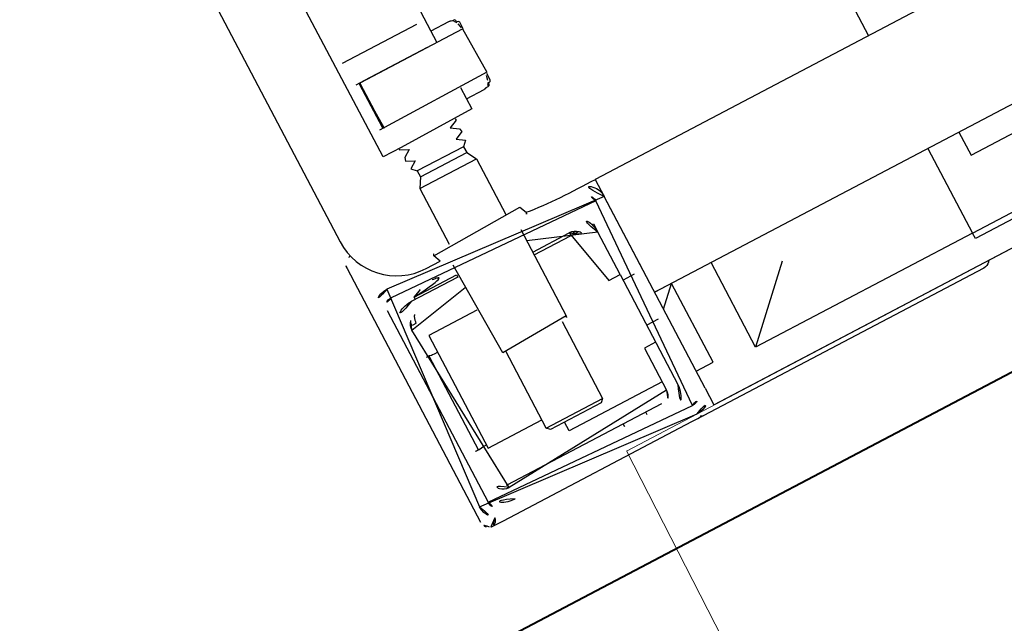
# Model space of a CAD drawing. Header units: metres. Extents: x 7408630 to 7411134, y 5569633 to 5570339.
# Tile 223 of 256: x 7410508.036 to 7410508.1905, y 5569911.6439 to 5569911.7386. Entities that reach past the tile are written whole.
import ezdxf
from ezdxf.enums import TextEntityAlignment as Align

# ---------------------------------------------------------------- set-up
doc = ezdxf.new("R2010")
doc.units = ezdxf.units.M
doc.header["$MEASUREMENT"] = 0
doc.layers.add('0-wypos-sanitarne', color=1, linetype='Continuous')
for name, color, linetype, lineweight in [('OPIS POM NOWE', 140, 'Continuous', 5), ('Opis_pom', 9, 'Continuous', 18), ('Sciany', 2, 'Continuous', 40)]:
    doc.layers.add(name, color=color, linetype=linetype, lineweight=lineweight)
doc.styles.add('ARIAL', font='tahoma.ttf')

# ---------------------------------------------------------------- blocks, each defined once
blk = doc.blocks.new('A$C324a30b8')
at = {"lineweight": 0}
for points in [[(0.1755240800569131, 1.384364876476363e-06), (0.1769200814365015, -0.119576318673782)], [(-0.1755240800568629, -1.956768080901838e-15), (0.1755240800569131, -2.033095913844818e-15)]]:
    blk.add_lwpolyline(points, dxfattribs=at)
blk = doc.blocks.new('99400_TOP')
for points in [[(0.1720018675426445, 0.1447827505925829), (0.1720018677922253, 0.08031715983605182)], [(-0.1184726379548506, 0.0496799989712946), (-0.1184726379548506, 0.1396802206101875), (0.1115273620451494, 0.1396802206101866), (0.1115273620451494, 0.0496799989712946)], [(0.186616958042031, 0.08431733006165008), (0.1734478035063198, 0.08431733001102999)], [(0.1681095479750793, 0.08202697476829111), (0.1677601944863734, 0.08161945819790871), (0.1677601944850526, 0.08196068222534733), (0.1677884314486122, 0.08206519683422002), (0.1678611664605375, 0.08213901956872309), (0.1679733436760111, 0.08217672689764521), (0.1680993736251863, 0.0821878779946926), (0.16822339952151, 0.08219178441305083), (0.1684153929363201, 0.0822120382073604), (0.1688682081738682, 0.08231715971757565), (0.1720018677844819, 0.08231715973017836)], [(0.1684782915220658, 0.0822367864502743), (0.1685635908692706, 0.08230160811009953), (0.168760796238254, 0.08231716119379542)], [(0.1673222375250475, 0.08028255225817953), (0.1673222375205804, 0.08143641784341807), (0.1673634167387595, 0.08156351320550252), (0.1674606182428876, 0.08164395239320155), (0.1676694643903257, 0.08169224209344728)], [(0.167512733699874, 0.08053294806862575), (0.1675446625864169, 0.080787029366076), (0.1676647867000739, 0.08132288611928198)], [(0.1737090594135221, 0.08031733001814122), (0.1848089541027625, 0.08031733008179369), (0.1863728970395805, 0.08031733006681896)], [(0.1676694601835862, 0.07094207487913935), (0.1675569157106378, 0.07095758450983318), (0.1674584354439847, 0.07099149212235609), (0.1673739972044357, 0.07105685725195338), (0.1673222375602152, 0.07119889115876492), (0.1673222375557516, 0.0723517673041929)], [(0.1676647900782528, 0.071311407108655), (0.1675446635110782, 0.07184727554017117), (0.1675127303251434, 0.07210139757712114)], [(0.1855830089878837, 0.07231733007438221), (0.1863728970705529, 0.07231733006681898)], [(0.1720018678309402, 0.07031715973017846), (0.168868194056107, 0.07031715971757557), (0.1684151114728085, 0.07042238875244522), (0.1683082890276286, 0.07043683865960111), (0.1681966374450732, 0.07044368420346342), (0.1680647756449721, 0.07044811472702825), (0.1679458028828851, 0.0704626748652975), (0.1678329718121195, 0.07051524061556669), (0.1677601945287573, 0.07067190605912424), (0.1677601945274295, 0.07101483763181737), (0.1681095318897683, 0.07060734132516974)], [(0.1687609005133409, 0.07031715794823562), (0.1686589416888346, 0.07031746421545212), (0.1684786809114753, 0.07039739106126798)], [(0.1759014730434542, 0.06388060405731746), (0.184101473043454, 0.063880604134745)], [(0.1841014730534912, 0.06281761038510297), (0.1759014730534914, 0.06281761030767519)], [(0.1850014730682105, 0.06125876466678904), (0.1750014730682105, 0.06125876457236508)], [(0.1996255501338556, 0.05696495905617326), (0.1997578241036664, 0.05694754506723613), (0.199876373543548, 0.05692170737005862), (0.2000073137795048, 0.05688163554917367)], [(0.2009930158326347, 0.05547456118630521), (0.2009930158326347, 0.01048449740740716)], [(-0.159998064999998, 0.0466799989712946), (-0.159998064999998, 0.04967999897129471), (0.1600019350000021, 0.04967999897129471), (0.1600019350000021, 0.04667999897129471)], [(0.1600019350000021, 0.03367999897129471), (0.1600019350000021, 0.04567999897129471)], [(0.1740019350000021, 0.0436799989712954), (0.1661790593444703, 0.0436799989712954)], [(0.1670042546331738, 0.04411707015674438), (0.1669332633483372, 0.04403108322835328), (0.1668673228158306, 0.04392865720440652), (0.1668073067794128, 0.04381091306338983), (0.1667542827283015, 0.04367999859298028)], [(0.1949889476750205, 0.04411978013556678), (0.1950578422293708, 0.04403745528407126), (0.1951176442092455, 0.04394717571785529), (0.1951687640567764, 0.0438526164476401), (0.1952115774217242, 0.04375756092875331), (0.1952535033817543, 0.04364565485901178), (0.1952844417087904, 0.04354639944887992), (0.1953115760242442, 0.04344216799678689), (0.1953347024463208, 0.04333358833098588), (0.1953536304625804, 0.04322158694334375), (0.19536695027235, 0.04310970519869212), (0.1953783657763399, 0.04301023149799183), (0.1953933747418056, 0.04290583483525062), (0.1953764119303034, 0.04280657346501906), (0.195473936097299, 0.04278419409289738), (0.19557482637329, 0.04277996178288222), (0.1956768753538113, 0.0427788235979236), (0.195783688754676, 0.04277888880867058), (0.1958922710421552, 0.04277914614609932), (0.1961262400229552, 0.04277949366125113), (0.1961625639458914, 0.04288033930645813), (0.1961515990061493, 0.04298611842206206), (0.1961290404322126, 0.04311017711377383), (0.1960941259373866, 0.04323801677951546), (0.1960480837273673, 0.04336222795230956), (0.195941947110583, 0.04356793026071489)], [(0.1635019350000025, 0.03467999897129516), (0.1635019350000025, 0.04217999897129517)], [(0.1860019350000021, 0.04017999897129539), (0.194501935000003, 0.04017999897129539), (0.194501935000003, 0.02017999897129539), (0.1850016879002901, 0.02017999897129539)], [(0.1959086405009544, 0.0372851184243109), (0.1960180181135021, 0.03728688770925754), (0.1961568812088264, 0.03728849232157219), (0.1963204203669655, 0.03728987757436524), (0.1965019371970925, 0.03729100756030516)], [(0.1615019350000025, 0.03367999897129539), (0.1635019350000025, 0.03367999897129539)], [(0.1750016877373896, 0.03237999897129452), (0.1750016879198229, 0.01871716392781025), (0.1755016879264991, 0.0182171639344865), (0.184501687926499, 0.01821716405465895), (0.1850016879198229, 0.01871716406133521), (0.1850016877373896, 0.03237999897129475)], [(0.1600019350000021, 0.02667999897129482), (0.1570019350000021, 0.02967999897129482), (0.1600019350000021, 0.02967999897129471), (-0.159998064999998, 0.02967999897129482), (-0.156998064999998, 0.02967999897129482), (-0.159998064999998, 0.02667999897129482)], [(0.1060236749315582, 0.02967999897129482), (0.1060236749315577, 0.02559639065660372), (-0.1184726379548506, 0.02559639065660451)], [(0.1115273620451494, 0.02967999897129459), (0.111527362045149, 0.01468022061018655), (0.15000152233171, 0.01468022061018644)], [(0.14000152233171, 0.02468022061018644), (0.15000152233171, 0.01468022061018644), (0.15000152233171, 0.02967999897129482)], [(0.1600019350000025, 0.01567999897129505), (0.1570019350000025, 0.01567999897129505), (0.1570019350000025, 0.02967999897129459)], [(0.1615019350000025, 0.02567999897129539), (0.1635019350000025, 0.02567999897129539)], [(0.1965019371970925, 0.02066825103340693), (0.1963204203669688, 0.02066938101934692), (0.1961568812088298, 0.02067076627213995), (0.1960180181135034, 0.02067237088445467), (0.195908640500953, 0.02067414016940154)], [(0.1850016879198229, 0.01871716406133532), (0.1750016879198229, 0.01871716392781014)], [(0.1655019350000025, 0.01667999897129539), (0.1820019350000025, 0.01667999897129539), (0.1820019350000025, 0.01821716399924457)], [(0.1600019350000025, 0.01267999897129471), (0.1600019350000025, 0.009679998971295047), (0.03305183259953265, 0.009679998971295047)], [(0.1672159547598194, 0.01368001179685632), (0.1946662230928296, 0.01368001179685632), (0.1947798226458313, 0.0136800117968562)], [(0.1699981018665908, 0.01317999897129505), (0.1699981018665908, 0.01368001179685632)], [(0.1739981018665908, 0.01317999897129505), (0.1739981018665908, 0.01368001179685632)]]:
    blk.add_lwpolyline(points)
for points in [[(0.180312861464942, 0.1439259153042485, 0.1257130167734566), (0.1946644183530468, 0.1477392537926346, 0.1214387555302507), (0.1951890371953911, 0.1482294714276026, -0.2621187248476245), (0.2000015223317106, 0.1396802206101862), (0.2000015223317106, 0.05968022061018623, -0.414213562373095), (0.1900015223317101, 0.04968022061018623), (0.187516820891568, 0.04968022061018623, 0.405518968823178), (0.1880019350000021, 0.05017999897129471), (0.1880019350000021, 0.05087999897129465, 0.414213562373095), (0.1875019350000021, 0.05137999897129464), (0.1725019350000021, 0.05137999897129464, 0.414213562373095), (0.1720019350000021, 0.05087999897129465), (0.1720019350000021, 0.05017999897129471, 0.4055189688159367), (0.1724870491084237, 0.04968022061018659, 0.001664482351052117), (0.1599349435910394, 0.04967999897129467)], [(0.1720018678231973, 0.07231715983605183), (0.1720018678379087, 0.06851732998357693, 0.4142135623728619), (0.1722018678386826, 0.06831732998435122), (0.1846190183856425, 0.0683173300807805), (0.1878018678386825, 0.06831733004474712, 0.4142135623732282), (0.1880018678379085, 0.06851733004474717), (0.1880018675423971, 0.1448466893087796), (0.1888489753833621, 0.145098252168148), (0.1896882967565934, 0.145374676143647), (0.1905190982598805, 0.1456757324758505), (0.1913406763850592, 0.146001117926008), (0.1921523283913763, 0.1463505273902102), (0.1929533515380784, 0.1467236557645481), (0.1937430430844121, 0.1471201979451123), (0.1945592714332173, 0.1475620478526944), (0.1946451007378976, 0.1476168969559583), (0.1947280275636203, 0.1476784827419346), (0.1948076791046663, 0.1477465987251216), (0.1948833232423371, 0.1478211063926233), (0.1949541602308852, 0.1479015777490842), (0.1950189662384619, 0.1479867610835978)], [(0.1857550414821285, 0.0725171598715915), (0.1857550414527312, 0.08011038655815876), (0.185724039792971, 0.08022057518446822), (0.1856447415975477, 0.08029405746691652), (0.1855466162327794, 0.08031715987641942), (0.1856480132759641, 0.08030283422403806), (0.1857318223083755, 0.08023957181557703), (0.1857728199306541, 0.08013561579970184), (0.1857737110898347, 0.07251715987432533), (0.1857432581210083, 0.07241129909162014), (0.1856668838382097, 0.07234017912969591), (0.1854735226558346, 0.07231715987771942), (0.1855798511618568, 0.07237247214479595), (0.1856353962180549, 0.07251663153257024), (0.1856353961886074, 0.08011767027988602), (0.1855669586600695, 0.08027475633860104), (0.1854735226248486, 0.08031715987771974), (0.1674346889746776, 0.08031715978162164, 0.4142135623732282), (0.1672346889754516, 0.08011715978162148), (0.1672346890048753, 0.07251715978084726, 0.4142135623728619), (0.1674346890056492, 0.07231715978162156), (0.185473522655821, 0.07231715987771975)], [(0.1855554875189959, 0.07231715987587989, 0.4142134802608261), (0.1857553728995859, 0.07251715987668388), (0.1857531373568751, 0.08011488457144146), (0.1857531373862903, 0.07251716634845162), (0.1857243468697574, 0.07241421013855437), (0.1856451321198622, 0.07234043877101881), (0.1855466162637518, 0.0723171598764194)], [(0.175001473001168, 0.06835893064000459), (0.1750014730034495, 0.06811730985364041, -0.05005514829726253), (0.1751475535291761, 0.06785575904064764), (0.1763649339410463, 0.06744842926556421, -0.7198969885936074), (0.176364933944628, 0.0670690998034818), (0.1751475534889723, 0.06666176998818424, -0.050055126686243), (0.1750014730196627, 0.06640021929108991), (0.1750014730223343, 0.06611730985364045, -0.05005514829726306), (0.1751475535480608, 0.06585575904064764), (0.1763649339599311, 0.06544842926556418, -0.7198969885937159), (0.1763649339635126, 0.06506909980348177), (0.1751475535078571, 0.06466176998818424, -0.05005512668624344), (0.1750014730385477, 0.06440021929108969), (0.1759014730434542, 0.06388060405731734), (0.1759014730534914, 0.06281761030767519), (0.1750014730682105, 0.06125876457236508), (0.1750014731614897, 0.05137999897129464)], [(0.185001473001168, 0.06835893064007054), (0.1850014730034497, 0.06811730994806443, 0.05005514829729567), (0.184855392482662, 0.06785575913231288), (0.1836380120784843, 0.06744842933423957, 0.719896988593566), (0.183638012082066, 0.06706909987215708), (0.1848553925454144, 0.06666177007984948, 0.05005512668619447), (0.1850014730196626, 0.06640021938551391), (0.1850014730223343, 0.06611730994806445, 0.05005514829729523), (0.1848553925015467, 0.06585575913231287), (0.183638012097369, 0.06544842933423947, 0.7198969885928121), (0.1836380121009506, 0.06506909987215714), (0.1848553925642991, 0.06466177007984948, 0.0500551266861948), (0.1850014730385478, 0.0644002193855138), (0.184101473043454, 0.063880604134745), (0.1841014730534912, 0.06281761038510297), (0.1850014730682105, 0.06125876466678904), (0.1850014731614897, 0.05137999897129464)], [(0.2009930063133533, 0.0554745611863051, 0.1989090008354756), (0.2005536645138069, 0.0565352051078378, 0.0913009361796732), (0.2001062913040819, 0.056843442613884)], [(0.1740019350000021, 0.04817999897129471), (0.1740019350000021, 0.03287999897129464, 0.414213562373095), (0.1745019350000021, 0.03237999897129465), (0.1855019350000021, 0.03237999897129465, 0.414213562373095), (0.1860019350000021, 0.03287999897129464), (0.1860019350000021, 0.04817999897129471)], [(0.1937476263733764, 0.04656097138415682, 0.1190956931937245), (0.1899976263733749, 0.04764337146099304, 0.1190956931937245), (0.1862476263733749, 0.04656097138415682)], [(0.1937476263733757, 0.04617999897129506), (0.1937476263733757, 0.04656097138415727), (0.1862476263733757, 0.04656097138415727), (0.1862476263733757, 0.04617999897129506), (0.1945019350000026, 0.04617999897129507, -0.414213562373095), (0.1985019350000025, 0.04217999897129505)], [(0.1637938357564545, 0.0436799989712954), (0.1635019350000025, 0.0436799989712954), (0.1635019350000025, 0.04217999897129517, -0.414213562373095), (0.1675019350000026, 0.04617999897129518), (0.1740019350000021, 0.04617999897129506)], [(0.1740019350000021, 0.04417999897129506), (0.1675019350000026, 0.04417999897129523, 0.414213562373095), (0.1655019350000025, 0.04217999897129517), (0.1655019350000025, 0.03467999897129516), (0.1635019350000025, 0.03467999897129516), (0.1635019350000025, 0.01517999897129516, 0.414213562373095), (0.1675019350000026, 0.01117999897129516)], [(0.1635019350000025, 0.02267999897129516), (0.1655019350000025, 0.02267999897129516), (0.1655019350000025, 0.01517999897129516, 0.414213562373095), (0.1675019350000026, 0.01317999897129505), (0.1945019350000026, 0.01317999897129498, 0.414213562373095), (0.1965019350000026, 0.01517999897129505), (0.1965019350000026, 0.04217999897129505, 0.414213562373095), (0.1945019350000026, 0.04417999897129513), (0.1860019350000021, 0.04417999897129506)], [(0.194501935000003, 0.0372123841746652), (0.1951502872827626, 0.03721538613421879), (0.1954206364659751, 0.03721729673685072), (0.1955995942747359, 0.0372198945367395), (0.195666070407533, 0.03722287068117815, 0.1164652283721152), (0.1958896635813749, 0.03727563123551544), (0.1960062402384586, 0.03733391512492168), (0.1960062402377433, 0.02062534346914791), (0.195889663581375, 0.02068362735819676, 0.1164652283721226), (0.195666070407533, 0.02073638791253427), (0.1954206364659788, 0.0207419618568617), (0.1951502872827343, 0.02074387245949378), (0.194501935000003, 0.02074687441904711)], [(0.1945019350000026, 0.01117999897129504, 0.414213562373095), (0.1985019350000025, 0.01517999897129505)], [(0.1112381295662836, 0.009679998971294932), (0.1114241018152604, 0.009443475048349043), (0.1116536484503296, 0.009248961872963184), (0.1119173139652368, 0.0091040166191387), (0.1122046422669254, 0.009014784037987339), (0.1125041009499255, 0.008984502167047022), (0.1622983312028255, 0.00898450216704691, 0.3262309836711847), (0.1632508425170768, 0.009679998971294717)], [(0.198697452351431, 0.01002469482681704, 0.0001142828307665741), (0.1986974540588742, 0.01002423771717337, 0.5170148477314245), (0.2000326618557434, 0.00908606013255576), (0.1999324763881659, 0.009052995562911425), (0.1998334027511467, 0.00902680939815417), (0.1997143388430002, 0.009004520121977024), (0.1995835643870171, 0.008991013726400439), (0.1994826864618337, 0.008988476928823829), (0.1990272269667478, 0.008991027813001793), (0.198408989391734, 0.008992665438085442), (0.1977092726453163, 0.00899322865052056), (0.1642751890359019, 0.008993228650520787), (0.1639258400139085, 0.008993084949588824), (0.1635663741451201, 0.008992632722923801), (0.1632325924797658, 0.008991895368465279), (0.1629359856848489, 0.008990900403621), (0.1626871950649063, 0.00898968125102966), (0.1624946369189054, 0.00898828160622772), (0.1623653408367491, 0.00898674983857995)], [(0.2001062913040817, 0.00911561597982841, 0.09130093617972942), (0.2005536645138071, 0.009423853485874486, 0.1989090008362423), (0.2009930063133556, 0.01048449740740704)]]:
    blk.add_lwpolyline(points, format="xyb")
for points in [[(0.1600019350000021, 0.01267999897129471), (0.1600019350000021, 0.04667999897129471, -0.414213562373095), (0.1630019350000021, 0.04967999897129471), (0.1970019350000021, 0.04967999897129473, -0.414213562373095), (0.2000019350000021, 0.04667999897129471), (0.2000019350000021, 0.01267999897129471, -0.414213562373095), (0.1970019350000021, 0.009679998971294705), (0.1630019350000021, 0.009679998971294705, -0.414213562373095)], [(0.1985019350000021, 0.04667999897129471), (0.1985019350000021, 0.01267999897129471, -0.414213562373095), (0.1970019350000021, 0.0111799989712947), (0.1630019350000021, 0.0111799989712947, -0.414213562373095), (0.1615019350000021, 0.01267999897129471), (0.1615019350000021, 0.04667999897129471, -0.414213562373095), (0.1630019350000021, 0.04817999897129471), (0.1970019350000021, 0.04817999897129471, -0.414213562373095)]]:
    blk.add_lwpolyline(points, format="xyb", close=True)
blk.add_lwpolyline([(-0.1184726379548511, 0.01368022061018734), (0.111527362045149, 0.01368022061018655), (0.111527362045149, 0.01468022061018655), (-0.1184726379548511, 0.01468022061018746)], close=True)
for centre, major_axis, ratio, start_param, end_param in [((0.1676822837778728, 0.08149294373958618), (-1.309428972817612e-05, 0.0001995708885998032), 0.1993571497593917, 6.276702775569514, 6.276743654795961), ((0.1676822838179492, 0.07114137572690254), (-1.309428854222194e-05, -0.0001995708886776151), 0.1993571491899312, 0.006339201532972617, 0.006379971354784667)]:
    blk.add_ellipse(centre, major_axis=major_axis, ratio=ratio, start_param=start_param, end_param=end_param)
blk = doc.blocks.new('A$C4ebe9e89')
blk.add_blockref('99400_TOP', (0, 0))
blk = doc.blocks.new('A$C142d3faa')
at = {"layer": 'Sciany'}
blk.add_lwpolyline([(2204.094827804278, 1417.106190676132), (1893.225359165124, 1417.106190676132)], dxfattribs=at)
at = {"layer": '0-wypos-sanitarne', "xscale": -100, "yscale": 100, "zscale": 100}
for name, p in [('A$C4ebe9e89', (2047.114032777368, 1417.859137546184)), ('A$C324a30b8', (2047.114032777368, 1418.827137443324))]:
    blk.add_blockref(name, p, dxfattribs=at)
at = {"layer": 'OPIS POM NOWE', "style": 'ARIAL'}
for tag, p in [('E1,4', (2085.453509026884, 1677.902724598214)), ('E1,4', (2642.565068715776, 1467.098580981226)), ('E1,4', (2887.554946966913, 1334.669140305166)), ('E1,1', (2346.15172770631, 945.3069204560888)), ('E1,2', (2380.289767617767, 731.4605824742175)), ('E1,4', (3248.926969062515, 423.5622677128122)), ('E1,3', (2269.290473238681, 389.8474601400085)), ('E1,5', (4145.396889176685, -41.41678165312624))]:
    blk.add_attdef(tag, text='', height=23.936, dxfattribs=at).set_placement(p, align=Align.MIDDLE_CENTER)
at = {"layer": 'Opis_pom', "ltscale": 0.7, "style": 'ARIAL'}
for tag, p in [('B1,18', (784.175454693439, 4749.376909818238)), ('B1,21', (1474.160621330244, 4744.552251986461)), ('B1/17', (593.1950013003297, 4721.360037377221)), ('1,23', (2643.879736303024, 4721.360037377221)), ('1,22', (2015.997302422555, 4715.619925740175)), ('A1,1', (-123.2752701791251, 4710.792713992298)), ('B1,1', (2964.213888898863, 4687.194759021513)), ('B1,19', (983.4770436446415, 4684.250472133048)), ('A1,6', (-365.3793687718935, 4657.226791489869)), ('A1,16', (198.2072643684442, 4631.436355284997)), ('B1,20', (1267.194878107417, 4624.632454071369)), ('B1,3', (3298.013043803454, 4567.235815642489)), ('B1,4', (4545.109849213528, 4480.622250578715)), ('A1,5', (-782.1155021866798, 4446.932694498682)), ('A1,2', (-186.9193724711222, 4425.112318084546)), ('A1,15', (198.2072643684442, 4391.000839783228)), ('B1,2', (2872.012077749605, 4302.459186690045)), ('A1,3', (-121.2895641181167, 4150.905633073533)), ('B1,8', (2427.383192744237, 4053.123158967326)), ('B1,6', (4754.926236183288, 3940.334623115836)), ('A1,4', (-837.6792277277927, 3920.772192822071)), ('B1,14', (401.2060605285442, 3890.998977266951)), ('B1,13', (1255.283140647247, 3857.264790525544)), ('B1,5', (4487.887436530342, 3854.524062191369)), ('B1,10', (1961.599271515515, 3852.276071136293)), ('B1,9', (2126.781835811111, 3827.246892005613)), ('B1,7', (3203.179523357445, 3799.68363001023)), ('B1,11', (2118.658790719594, 3658.838670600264)), ('B1,12', (1949.477289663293, 3633.257187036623)), ('C1,2', (2894.604733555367, 3427.283363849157)), ('C1,3', (2160.246723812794, 3198.455877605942)), ('C1,1', (3129.25555325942, 2706.44898945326)), ('C1,4', (2077.339235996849, 2485.413103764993)), ('C1,5', (2131.383208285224, 2180.309788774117)), ('C1,10', (3196.043433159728, 2172.920878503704)), ('C1,9', (3215.995519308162, 1907.634199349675)), ('C1,6', (2168.073843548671, 1819.58528353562)), ('D0,18', (1348.653176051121, 1483.781635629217)), ('C1,8', (2890.195548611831, 1472.29709332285)), ('C1,7', (2247.746238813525, 1432.404889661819)), ('D,03', (680.1466722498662, 1361.206844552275)), ('D0,15', (1769.826019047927, 1360.285680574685)), ('D,07', (301.6534830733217, 1339.208595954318)), ('D0,6', (-189.623502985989, 1299.117330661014)), ('D0,8', (-573.6059719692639, 1280.794415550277)), ('D0,2', (1011.718833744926, 1184.667071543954)), ('D0,4', (520.2942003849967, 1181.603761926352)), ('D0,14', (1790.011409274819, 1156.002015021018)), ('D,05', (264.3299696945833, 1077.697489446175)), ('D0,13', (1760.78024321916, 974.2700197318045)), ('D0,09', (-770.0709432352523, 944.5551283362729)), ('D0,1', (999.9887503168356, 928.6062601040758)), ('D0,10', (-751.0723892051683, 564.5580135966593)), ('D0,11', (-751.0723892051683, 336.7382673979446)), ('D0,12', (198.7439030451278, 306.3970252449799))]:
    blk.add_attdef(tag, text='', height=11.968, dxfattribs=at).set_placement(p, align=Align.MIDDLE_CENTER)

msp = doc.modelspace()

# ---------------------------------------------------------------- block references
at = {"xscale": 0.01, "yscale": 0.01, "zscale": 0.01, "rotation": 27.75854060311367}
msp.add_blockref('A$C142d3faa', (7410496.779402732, 5569889.662845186), dxfattribs=at)

doc.saveas('drawing.dxf')
